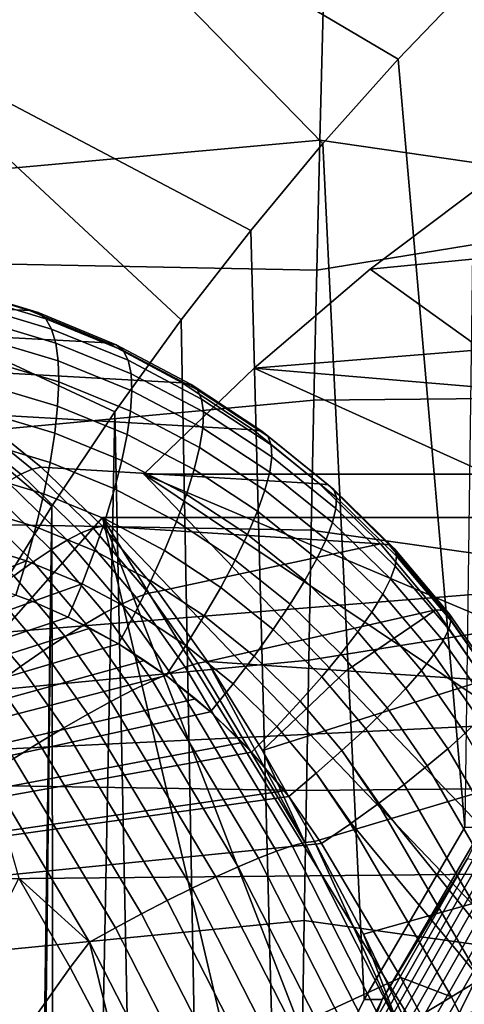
# Model space of a CAD drawing. Header units: metres. Extents: x -25 to 132, y -25 to 25.
# Tile 238 of 256: x 109.22 to 110.67, y 4.39 to 7.6. Entities that reach past the tile are written whole.
import ezdxf

# ---------------------------------------------------------------- set-up
doc = ezdxf.new("R2010")
doc.units = ezdxf.units.M
doc.layers.add('solid_12_061_071_XXX', color=7, linetype='CONTINUOUS')

msp = doc.modelspace()

# ---------------------------------------------------------------- linework, layer by layer
at = {"layer": 'solid_12_061_071_XXX'}
for points in [[(110.70739, 7.732945, 75.270142), (110.453575, 7.467542, 75.192543), (109.243896, 8.182906, 75.57737), (109.796768, 8.762108, 75.746399)], [(108.729973, 7.565529, 75.420242), (106.461647, 7.573025, 82.860466), (106.976639, 8.190634, 83.017914), (109.243896, 8.182906, 75.57737)], [(110.208855, 7.193112, 75.117722), (109.973503, 6.910007, 75.045769), (108.729973, 7.565529, 75.420242), (109.243896, 8.182906, 75.57737)], [(110.208855, 7.193112, 75.117722), (109.243896, 8.182906, 75.57737), (110.453575, 7.467542, 75.192543)], [(110.670601, 4.965887, 75.258896), (110.453575, 7.467542, 75.192543), (110.70739, 7.732945, 75.270142)], [(106.371689, 7.70894, 97.578743), (106.360252, 6.854993, 97.651947), (110.198723, 7.203732, 98.616058), (110.209335, 7.627009, 98.582443)], [(111.567589, 7.004749, 98.981728), (111.56736, 7.638499, 98.929253), (110.209335, 7.627009, 98.582443), (110.198723, 7.203732, 98.616058)], [(109.747681, 6.618393, 74.976723), (109.531685, 6.318653, 74.91069), (108.257622, 6.913149, 75.275833), (108.729973, 7.565529, 75.420242)], [(109.747681, 6.618393, 74.976723), (108.729973, 7.565529, 75.420242), (109.973503, 6.910007, 75.045769)], [(110.670601, 4.965887, 75.258896), (110.343124, 4.40477, 75.158768), (110.208855, 7.193112, 75.117722), (110.453575, 7.467542, 75.192543)], [(113.619408, 7.354011, 76.369568), (110.757324, 7.081164, 84.259239), (110.362091, 6.783171, 84.138405), (113.228661, 7.064354, 76.091209)], [(106.360252, 6.854993, 97.651947), (110.188713, 6.780286, 98.647758), (110.198723, 7.203732, 98.616058)], [(110.343124, 4.40477, 75.158768), (110.055672, 3.820129, 75.070892), (109.973503, 6.910007, 75.045769), (110.208855, 7.193112, 75.117722)], [(111.567589, 7.004749, 98.981728), (110.198723, 7.203732, 98.616058), (110.188713, 6.780286, 98.647758)], [(113.228661, 7.064354, 76.091209), (110.362091, 6.783171, 84.138405), (109.984535, 6.461088, 84.022972), (112.736664, 6.684651, 75.940788)], [(112.220856, 5.448579, 84.706688), (110.362091, 6.783171, 84.138405), (110.757324, 7.081164, 84.259239)], [(111.567818, 6.370249, 99.029678), (111.567589, 7.004749, 98.981728), (110.188713, 6.780286, 98.647758), (110.179314, 6.356704, 98.677544)], [(109.325836, 6.011251, 74.847755), (109.130478, 5.696671, 74.788025), (107.828728, 6.228346, 75.144707), (108.257622, 6.913149, 75.275833)], [(109.325836, 6.011251, 74.847755), (108.257622, 6.913149, 75.275833), (109.531685, 6.318653, 74.91069)], [(110.055672, 3.820129, 75.070892), (109.809784, 3.215064, 74.995712), (109.747681, 6.618393, 74.976723), (109.973503, 6.910007, 75.045769)], [(106.360252, 6.854993, 97.651947), (106.350151, 6.000227, 97.71656), (110.179314, 6.356704, 98.677544), (110.188713, 6.780286, 98.647758)], [(109.252869, 6.648775, 158.040924), (108.990005, 6.728586, 157.964706), (108.087616, 6.773227, 160.79274), (108.349289, 6.694711, 160.866196)], [(112.220856, 5.448579, 84.706688), (109.984535, 6.461088, 84.022972), (110.362091, 6.783171, 84.138405)], [(109.019753, 6.721116, 157.849884), (108.990005, 6.728586, 157.964706), (109.252869, 6.648775, 158.040924), (109.282021, 6.641956, 157.925537)], [(109.30629, 6.621797, 157.810577), (109.045868, 6.700018, 157.73587), (109.019753, 6.721116, 157.849884), (109.282021, 6.641956, 157.925537)], [(109.507278, 6.543383, 158.114563), (109.252869, 6.648775, 158.040924), (108.349289, 6.694711, 160.866196), (108.602669, 6.591008, 160.937134)], [(109.32534, 6.588582, 157.697678), (109.067986, 6.665591, 157.624283), (109.045868, 6.700018, 157.73587), (109.30629, 6.621797, 157.810577)], [(112.273186, 6.267576, 75.799088), (112.736664, 6.684651, 75.940788), (109.984535, 6.461088, 84.022972)], [(109.338898, 6.542784, 157.588455), (109.0858, 6.61832, 157.516693), (109.067986, 6.665591, 157.624283), (109.32534, 6.588582, 157.697678)], [(109.282021, 6.641956, 157.925537), (109.252869, 6.648775, 158.040924), (109.507278, 6.543383, 158.114563), (109.53595, 6.537276, 157.998642)], [(109.558525, 6.518237, 157.882767), (109.30629, 6.621797, 157.810577), (109.282021, 6.641956, 157.925537), (109.53595, 6.537276, 157.998642)], [(109.346771, 6.485054, 157.484451), (109.099052, 6.558874, 157.414642), (109.0858, 6.61832, 157.516693), (109.338898, 6.542784, 157.588455)], [(109.574677, 6.486539, 157.768616), (109.32534, 6.588582, 157.697678), (109.30629, 6.621797, 157.810577), (109.558525, 6.518237, 157.882767)], [(109.809784, 3.215064, 74.995712), (109.606796, 2.592871, 74.933655), (109.531685, 6.318653, 74.91069), (109.747681, 6.618393, 74.976723)], [(109.750923, 6.413373, 158.184998), (109.507278, 6.543383, 158.114563), (108.602669, 6.591008, 160.937134), (108.845596, 6.463023, 161.004913)], [(109.584175, 6.442635, 157.657791), (109.338898, 6.542784, 157.588455), (109.32534, 6.588582, 157.697678), (109.574677, 6.486539, 157.768616)], [(109.348854, 6.416212, 157.387161), (109.107552, 6.488091, 157.319534), (109.099052, 6.558874, 157.414642), (109.346771, 6.485054, 157.484451)], [(109.586884, 6.387152, 157.55191), (109.346771, 6.485054, 157.484451), (109.338898, 6.542784, 157.588455), (109.584175, 6.442635, 157.657791)], [(109.53595, 6.537276, 157.998642), (109.507278, 6.543383, 158.114563), (109.750923, 6.413373, 158.184998), (109.779251, 6.408012, 158.068573)], [(109.800293, 6.390254, 157.951828), (109.558525, 6.518237, 157.882767), (109.53595, 6.537276, 157.998642), (109.779251, 6.408012, 158.068573)], [(109.813744, 6.360352, 157.836456), (109.574677, 6.486539, 157.768616), (109.558525, 6.518237, 157.882767), (109.800293, 6.390254, 157.951828)], [(109.345108, 6.337236, 157.297943), (109.111183, 6.406972, 157.232742), (109.107552, 6.488091, 157.319534), (109.348854, 6.416212, 157.387161)], [(109.582771, 6.320884, 157.452454), (109.348854, 6.416212, 157.387161), (109.346771, 6.485054, 157.484451), (109.586884, 6.387152, 157.55191)], [(109.819405, 6.318737, 157.724106), (109.584175, 6.442635, 157.657791), (109.574677, 6.486539, 157.768616), (109.813744, 6.360352, 157.836456)], [(109.981613, 6.259923, 158.251602), (109.750923, 6.413373, 158.184998), (108.845596, 6.463023, 161.004913), (109.075928, 6.311893, 161.068863)], [(109.984535, 6.461088, 84.022972), (109.625992, 6.11606, 83.913361), (112.076569, 6.11606, 75.897881), (112.273186, 6.267576, 75.799088)], [(111.830444, 5.182423, 84.587326), (109.625992, 6.11606, 83.913361), (109.984535, 6.461088, 84.022972), (112.220856, 5.448579, 84.706688)], [(109.571884, 6.244778, 157.36087), (109.345108, 6.337236, 157.297943), (109.348854, 6.416212, 157.387161), (109.582771, 6.320884, 157.452454)], [(109.817207, 6.266007, 157.616409), (109.586884, 6.387152, 157.55191), (109.584175, 6.442635, 157.657791), (109.819405, 6.318737, 157.724106)], [(109.335587, 6.24925, 157.218063), (109.109894, 6.316663, 157.155487), (109.111183, 6.406972, 157.232742), (109.345108, 6.337236, 157.297943)], [(109.807175, 6.202922, 157.514893), (109.582771, 6.320884, 157.452454), (109.586884, 6.387152, 157.55191), (109.817207, 6.266007, 157.616409)], [(109.779251, 6.408012, 158.068573), (109.750923, 6.413373, 158.184998), (109.981613, 6.259923, 158.251602), (110.00972, 6.255323, 158.13472)], [(110.029404, 6.238979, 158.017181), (109.800293, 6.390254, 157.951828), (109.779251, 6.408012, 158.068573), (110.00972, 6.255323, 158.13472)], [(110.040359, 6.211126, 157.900665), (109.813744, 6.360352, 157.836456), (109.800293, 6.390254, 157.951828), (110.029404, 6.238979, 158.017181)], [(106.350151, 6.000227, 97.71656), (110.170517, 5.933017, 98.705406), (110.179314, 6.356704, 98.677544)], [(110.04245, 6.172169, 157.786865), (109.819405, 6.318737, 157.724106), (109.813744, 6.360352, 157.836456), (110.040359, 6.211126, 157.900665)], [(111.568054, 5.735071, 99.073105), (111.567818, 6.370249, 99.029678), (110.179314, 6.356704, 98.677544), (110.170517, 5.933017, 98.705406)], [(109.554382, 6.159924, 157.278458), (109.335587, 6.24925, 157.218063), (109.345108, 6.337236, 157.297943), (109.571884, 6.244778, 157.36087)], [(109.789444, 6.130388, 157.421036), (109.571884, 6.244778, 157.36087), (109.582771, 6.320884, 157.452454), (109.807175, 6.202922, 157.514893)], [(109.01136, 6.28827, 161.251282), (108.969925, 6.261295, 161.33551), (109.181252, 6.090816, 161.392822), (109.224976, 6.116208, 161.309586)], [(109.04689, 6.305226, 161.161896), (109.01136, 6.28827, 161.251282), (109.224976, 6.116208, 161.309586), (109.261963, 6.132354, 161.220963)], [(109.261963, 6.132354, 161.220963), (109.291595, 6.138981, 161.128433), (109.075928, 6.311893, 161.068863), (109.04689, 6.305226, 161.161896)], [(110.197289, 6.084417, 158.313843), (109.981613, 6.259923, 158.251602), (109.075928, 6.311893, 161.068863), (109.291595, 6.138981, 161.128433)], [(109.320427, 6.153502, 157.148682), (109.103706, 6.21844, 157.088852), (109.109894, 6.316663, 157.155487), (109.335587, 6.24925, 157.218063)], [(109.447792, 1.956897, 74.88504), (109.333603, 1.310418, 74.850128), (109.325836, 6.011251, 74.847755), (109.531685, 6.318653, 74.91069)], [(109.606796, 2.592871, 74.933655), (109.447792, 1.956897, 74.88504), (109.531685, 6.318653, 74.91069)], [(110.035637, 6.12267, 157.677429), (109.817207, 6.266007, 157.616409), (109.819405, 6.318737, 157.724106), (110.04245, 6.172169, 157.786865)], [(110.02002, 6.063346, 157.573944), (109.807175, 6.202922, 157.514893), (109.817207, 6.266007, 157.616409), (110.035637, 6.12267, 157.677429)], [(110.00972, 6.255323, 158.13472), (109.981613, 6.259923, 158.251602), (110.197289, 6.084417, 158.313843), (110.225288, 6.080572, 158.196548)], [(110.243767, 6.065754, 158.078247), (110.029404, 6.238979, 158.017181), (110.00972, 6.255323, 158.13472), (110.225288, 6.080572, 158.196548)], [(109.530518, 6.067532, 157.206406), (109.320427, 6.153502, 157.148682), (109.335587, 6.24925, 157.218063), (109.554382, 6.159924, 157.278458)], [(109.76429, 6.04945, 157.336166), (109.554382, 6.159924, 157.278458), (109.571884, 6.244778, 157.36087), (109.789444, 6.130388, 157.421036)], [(110.252472, 6.040178, 157.960663), (110.040359, 6.211126, 157.900665), (110.029404, 6.238979, 158.017181), (110.243767, 6.065754, 158.078247)], [(109.29985, 6.051355, 157.090775), (109.092697, 6.113689, 157.033783), (109.103706, 6.21844, 157.088852), (109.320427, 6.153502, 157.148682)], [(109.995819, 5.995057, 157.477905), (109.789444, 6.130388, 157.421036), (109.807175, 6.202922, 157.514893), (110.02002, 6.063346, 157.573944)], [(110.251266, 6.004217, 157.84549), (110.04245, 6.172169, 157.786865), (110.040359, 6.211126, 157.900665), (110.252472, 6.040178, 157.960663)], [(109.732056, 5.961271, 157.26152), (109.530518, 6.067532, 157.206406), (109.554382, 6.159924, 157.278458), (109.76429, 6.04945, 157.336166)], [(110.240173, 5.958394, 157.734436), (110.035637, 6.12267, 157.677429), (110.04245, 6.172169, 157.786865), (110.251266, 6.004217, 157.84549)], [(109.261963, 6.132354, 161.220963), (109.224976, 6.116208, 161.309586), (109.422089, 5.924135, 161.362961), (109.460472, 5.939293, 161.275101)], [(109.460472, 5.939293, 161.275101), (109.490738, 5.9458, 161.18309), (109.291595, 6.138981, 161.128433), (109.261963, 6.132354, 161.220963)], [(110.396004, 5.888434, 158.37117), (110.197289, 6.084417, 158.313843), (109.291595, 6.138981, 161.128433), (109.490738, 5.9458, 161.18309)], [(109.500633, 5.968926, 157.145721), (109.29985, 6.051355, 157.090775), (109.320427, 6.153502, 157.148682), (109.530518, 6.067532, 157.206406)], [(109.963394, 5.918788, 157.390701), (109.76429, 6.04945, 157.336166), (109.789444, 6.130388, 157.421036), (109.995819, 5.995057, 157.477905)], [(109.274147, 5.94426, 157.045166), (109.077034, 6.003892, 156.991058), (109.092697, 6.113689, 157.033783), (109.29985, 6.051355, 157.090775)], [(109.224976, 6.116208, 161.309586), (109.181252, 6.090816, 161.392822), (109.376228, 5.90058, 161.445221), (109.422089, 5.924135, 161.362961)], [(111.113792, 4.560282, 84.368225), (113.564369, 4.560282, 76.352745), (112.076569, 6.11606, 75.897881), (109.625992, 6.11606, 83.913361)], [(111.46067, 4.885725, 84.474274), (109.625992, 6.11606, 83.913361), (111.830444, 5.182423, 84.587326)], [(111.113792, 4.560282, 84.368225), (109.625992, 6.11606, 83.913361), (111.46067, 4.885725, 84.474274)], [(110.219353, 5.903376, 157.629089), (110.02002, 6.063346, 157.573944), (110.035637, 6.12267, 157.677429), (110.240173, 5.958394, 157.734436)], [(109.181252, 6.090816, 161.392822), (109.131546, 6.056608, 161.469254), (109.323662, 5.869024, 161.520477), (109.376228, 5.90058, 161.445221)], [(109.693207, 5.86712, 157.198181), (109.500633, 5.968926, 157.145721), (109.530518, 6.067532, 157.206406), (109.732056, 5.961271, 157.26152)], [(110.189102, 5.839964, 157.531006), (109.995819, 5.995057, 157.477905), (110.02002, 6.063346, 157.573944), (110.219353, 5.903376, 157.629089)], [(110.225288, 6.080572, 158.196548), (110.197289, 6.084417, 158.313843), (110.396004, 5.888434, 158.37117), (110.423988, 5.885322, 158.253494)], [(110.441452, 5.872119, 158.134506), (110.243767, 6.065754, 158.078247), (110.225288, 6.080572, 158.196548), (110.423988, 5.885322, 158.253494)], [(110.448135, 5.84902, 158.01593), (110.252472, 6.040178, 157.960663), (110.243767, 6.065754, 158.078247), (110.441452, 5.872119, 158.134506)], [(109.131546, 6.056608, 161.469254), (109.076675, 6.014159, 161.537582), (109.265274, 5.829993, 161.587494), (109.323662, 5.869024, 161.520477)], [(109.465149, 5.865514, 157.09729), (109.274147, 5.94426, 157.045166), (109.29985, 6.051355, 157.090775), (109.500633, 5.968926, 157.145721)], [(109.923203, 5.835646, 157.313599), (109.732056, 5.961271, 157.26152), (109.76429, 6.04945, 157.336166), (109.963394, 5.918788, 157.390701)], [(110.443947, 5.816363, 157.899506), (110.251266, 6.004217, 157.84549), (110.252472, 6.040178, 157.960663), (110.448135, 5.84902, 158.01593)], [(106.350151, 6.000227, 97.71656), (106.341385, 5.144715, 97.772583), (110.162323, 5.509254, 98.731346), (110.170517, 5.933017, 98.705406)], [(109.076675, 6.014159, 161.537582), (109.017578, 5.964185, 161.596695), (109.202034, 5.784142, 161.645126), (109.265274, 5.829993, 161.587494)], [(109.243675, 5.833737, 157.012482), (109.056938, 5.890598, 156.961288), (109.077034, 6.003892, 156.991058), (109.274147, 5.94426, 157.045166)], [(109.241875, 0, 74.82209), (109.130478, -5.696671, 74.788025), (109.130478, 5.696671, 74.788025), (109.325836, 6.011251, 74.847755)], [(109.264839, 0.656933, 74.829109), (109.241875, 0, 74.82209), (109.325836, 6.011251, 74.847755)], [(109.333603, 1.310418, 74.850128), (109.264839, 0.656933, 74.829109), (109.325836, 6.011251, 74.847755)], [(110.42894, 5.774625, 157.786942), (110.240173, 5.958394, 157.734436), (110.251266, 6.004217, 157.84549), (110.443947, 5.816363, 157.899506)], [(110.129066, 3.261209, 84.067162), (108.306892, 4.36131, 83.510071), (109.160797, 5.599718, 83.771133), (109.490753, 5.974639, 83.872009)], [(111.840858, 5.815495, 75.666916), (111.94133, 5.974639, 75.856529), (109.490753, 5.974639, 83.872009), (109.160797, 5.599718, 83.771133)], [(109.648315, 5.768352, 157.147049), (109.465149, 5.865514, 157.09729), (109.500633, 5.968926, 157.145721), (109.693207, 5.86712, 157.198181)], [(113.429131, 4.41886, 76.311394), (110.978546, 4.41886, 84.326874), (109.490753, 5.974639, 83.872009), (111.94133, 5.974639, 75.856529)], [(110.667305, 4.056105, 84.23172), (109.490753, 5.974639, 83.872009), (110.978546, 4.41886, 84.326874)], [(110.383575, 3.66944, 84.144974), (109.490753, 5.974639, 83.872009), (110.667305, 4.056105, 84.23172)], [(110.129066, 3.261209, 84.067162), (109.490753, 5.974639, 83.872009), (110.383575, 3.66944, 84.144974)], [(110.149872, 5.769082, 157.441605), (109.963394, 5.918788, 157.390701), (109.995819, 5.995057, 157.477905), (110.189102, 5.839964, 157.531006)], [(109.424583, 5.758776, 157.061813), (109.243675, 5.833737, 157.012482), (109.274147, 5.94426, 157.045166), (109.465149, 5.865514, 157.09729)], [(109.460472, 5.939293, 161.275101), (109.422089, 5.924135, 161.362961), (109.601021, 5.713727, 161.41098), (109.640724, 5.727714, 161.323868)], [(109.640724, 5.727714, 161.323868), (109.671631, 5.73398, 161.232391), (109.490738, 5.9458, 161.18309), (109.460472, 5.939293, 161.275101)], [(110.396004, 5.888434, 158.37117), (109.490738, 5.9458, 161.18309), (109.671631, 5.73398, 161.232391)], [(109.875839, 5.746833, 157.247711), (109.693207, 5.86712, 157.198181), (109.732056, 5.961271, 157.26152), (109.923203, 5.835646, 157.313599)], [(110.403343, 5.724417, 157.679871), (110.219353, 5.903376, 157.629089), (110.240173, 5.958394, 157.734436), (110.42894, 5.774625, 157.786942)], [(109.422089, 5.924135, 161.362961), (109.376228, 5.90058, 161.445221), (109.553192, 5.692255, 161.492294), (109.601021, 5.713727, 161.41098)], [(110.102219, 5.69176, 157.362183), (109.923203, 5.835646, 157.313599), (109.963394, 5.918788, 157.390701), (110.149872, 5.769082, 157.441605)], [(111.568054, 5.735071, 99.073105), (110.170517, 5.933017, 98.705406), (110.162323, 5.509254, 98.731346)], [(110.367523, 5.666475, 157.57988), (110.189102, 5.839964, 157.531006), (110.219353, 5.903376, 157.629089), (110.403343, 5.724417, 157.679871)], [(109.056938, 5.890598, 156.961288), (109.243675, 5.833737, 157.012482), (109.07058, 5.765377, 156.955307), (109.032669, 5.775431, 156.94487)], [(109.376228, 5.90058, 161.445221), (109.323662, 5.869024, 161.520477), (109.498024, 5.663656, 161.566467), (109.553192, 5.692255, 161.492294)], [(110.396004, 5.888434, 158.37117), (109.671631, 5.73398, 161.232391), (109.832535, 5.505572, 161.275879), (110.575974, 5.673733, 158.423065)], [(110.423988, 5.885322, 158.253494), (110.396004, 5.888434, 158.37117), (110.575974, 5.673733, 158.423065), (110.604034, 5.671318, 158.305069)], [(110.620651, 5.659801, 158.185455), (110.441452, 5.872119, 158.134506), (110.423988, 5.885322, 158.253494), (110.604034, 5.671318, 158.305069)], [(110.625565, 5.639352, 158.065979), (110.448135, 5.84902, 158.01593), (110.441452, 5.872119, 158.134506), (110.620651, 5.659801, 158.185455)], [(109.323662, 5.869024, 161.520477), (109.265274, 5.829993, 161.587494), (109.43644, 5.628406, 161.632233), (109.498024, 5.663656, 161.566467)], [(109.598015, 5.666387, 157.108856), (109.424583, 5.758776, 157.061813), (109.465149, 5.865514, 157.09729), (109.648315, 5.768352, 157.147049)], [(109.821983, 5.653634, 157.194), (109.648315, 5.768352, 157.147049), (109.693207, 5.86712, 157.198181), (109.875839, 5.746833, 157.247711)], [(110.322006, 5.601647, 157.488419), (110.149872, 5.769082, 157.441605), (110.189102, 5.839964, 157.531006), (110.367523, 5.666475, 157.57988)], [(110.618713, 5.610273, 157.94841), (110.443947, 5.816363, 157.899506), (110.448135, 5.84902, 158.01593), (110.625565, 5.639352, 158.065979)], [(111.840858, 5.815495, 75.666916), (109.160797, 5.599718, 83.771133), (108.852791, 5.204911, 83.676964), (111.442009, 5.330844, 75.544975)], [(109.243675, 5.833737, 157.012482), (109.208855, 5.721378, 156.99321), (109.07058, 5.765377, 156.955307)], [(109.265274, 5.829993, 161.587494), (109.202034, 5.784142, 161.645126), (109.369453, 5.587091, 161.688522), (109.43644, 5.628406, 161.632233)], [(109.243675, 5.833737, 157.012482), (109.424583, 5.758776, 157.061813), (109.264404, 5.700342, 157.008408), (109.208855, 5.721378, 156.99321)], [(110.046852, 5.609124, 157.2939), (109.875839, 5.746833, 157.247711), (109.923203, 5.835646, 157.313599), (110.102219, 5.69176, 157.362183)], [(110.600197, 5.572992, 157.834457), (110.42894, 5.774625, 157.786942), (110.443947, 5.816363, 157.899506), (110.618713, 5.610273, 157.94841)], [(109.202034, 5.784142, 161.645126), (109.13501, 5.73224, 161.692429), (109.298203, 5.540399, 161.73439), (109.369453, 5.587091, 161.688522)], [(110.57029, 5.528056, 157.725815), (110.403343, 5.724417, 157.679871), (110.42894, 5.774625, 157.786942), (110.600197, 5.572992, 157.834457)], [(109.424583, 5.758776, 157.061813), (109.379494, 5.650245, 157.039764), (109.264404, 5.700342, 157.008408)], [(109.424583, 5.758776, 157.061813), (109.598015, 5.666387, 157.108856), (109.543015, 5.562696, 157.084137), (109.379494, 5.650245, 157.039764)], [(109.762413, 5.557398, 157.153214), (109.598015, 5.666387, 157.108856), (109.648315, 5.768352, 157.147049), (109.821983, 5.653634, 157.194)], [(109.984573, 5.522378, 157.237747), (109.821983, 5.653634, 157.194), (109.875839, 5.746833, 157.247711), (110.046852, 5.609124, 157.2939)], [(110.267456, 5.530881, 157.406845), (110.102219, 5.69176, 157.362183), (110.149872, 5.769082, 157.441605), (110.322006, 5.601647, 157.488419)], [(105.901955, 4.480142, 156.030624), (109.208855, 5.721378, 156.99321), (109.264404, 5.700342, 157.008408)], [(109.13501, 5.73224, 161.692429), (109.065323, 5.675156, 161.728592), (109.223854, 5.489106, 161.769073), (109.298203, 5.540399, 161.73439)], [(109.710846, 5.468025, 161.533005), (109.760437, 5.487145, 161.452438), (109.601021, 5.713727, 161.41098), (109.553192, 5.692255, 161.492294)], [(109.760437, 5.487145, 161.452438), (109.801308, 5.49973, 161.365906), (109.640724, 5.727714, 161.323868), (109.601021, 5.713727, 161.41098)], [(109.801308, 5.49973, 161.365906), (109.832535, 5.505572, 161.275879), (109.671631, 5.73398, 161.232391), (109.640724, 5.727714, 161.323868)], [(111.568298, 5.099288, 99.111984), (111.568054, 5.735071, 99.073105), (110.162323, 5.509254, 98.731346), (110.154739, 5.085449, 98.755363)], [(110.529427, 5.476128, 157.624084), (110.367523, 5.666475, 157.57988), (110.403343, 5.724417, 157.679871), (110.57029, 5.528056, 157.725815)], [(105.901955, 4.480142, 156.030624), (109.264404, 5.700342, 157.008408), (109.379494, 5.650245, 157.039764)], [(109.653351, 5.442688, 161.606277), (109.710846, 5.468025, 161.533005), (109.553192, 5.692255, 161.492294), (109.498024, 5.663656, 161.566467)], [(110.204681, 5.455215, 157.336334), (110.046852, 5.609124, 157.2939), (110.102219, 5.69176, 157.362183), (110.267456, 5.530881, 157.406845)], [(105.901955, 4.480142, 156.030624), (109.379494, 5.650245, 157.039764), (109.451004, 5.614442, 157.059204)], [(109.065323, 5.675156, 161.728592), (108.994133, 5.613845, 161.753021), (109.147652, 5.434067, 161.792007), (109.223854, 5.489106, 161.769073)], [(109.379494, 5.650245, 157.039764), (109.543015, 5.562696, 157.084137), (109.451004, 5.614442, 157.059204)], [(109.588905, 5.411552, 161.671051), (109.653351, 5.442688, 161.606277), (109.498024, 5.663656, 161.566467), (109.43644, 5.628406, 161.632233)], [(109.598015, 5.666387, 157.108856), (109.762413, 5.557398, 157.153214), (109.69796, 5.459519, 157.125977), (109.543015, 5.562696, 157.084137)], [(109.916283, 5.432785, 157.194534), (109.762413, 5.557398, 157.153214), (109.821983, 5.653634, 157.194), (109.984573, 5.522378, 157.237747)], [(110.575974, 5.673733, 158.423065), (109.832535, 5.505572, 161.275879), (110.284828, 5.474884, 159.868073)], [(110.575974, 5.673733, 158.423065), (110.284828, 5.474884, 159.868073), (110.73423, 5.444395, 158.468689)], [(110.47821, 5.417971, 157.530762), (110.322006, 5.601647, 157.488419), (110.367523, 5.666475, 157.57988), (110.529427, 5.476128, 157.624084)], [(110.604034, 5.671318, 158.305069), (110.575974, 5.673733, 158.423065), (110.73423, 5.444395, 158.468689), (110.762444, 5.442619, 158.350418)], [(110.762444, 5.442619, 158.350418), (110.77832, 5.432911, 158.231018), (110.620651, 5.659801, 158.185455), (110.604034, 5.671318, 158.305069)], [(110.77832, 5.432911, 158.231018), (110.781807, 5.415224, 158.110397), (110.625565, 5.639352, 158.065979), (110.620651, 5.659801, 158.185455)], [(105.901955, 4.480142, 156.030624), (109.451004, 5.614442, 157.059204), (109.543015, 5.562696, 157.084137)], [(109.518578, 5.375134, 161.726227), (109.588905, 5.411552, 161.671051), (109.43644, 5.628406, 161.632233), (109.369453, 5.587091, 161.688522)], [(110.772659, 5.389872, 157.991455), (110.618713, 5.610273, 157.94841), (110.625565, 5.639352, 158.065979), (110.781807, 5.415224, 158.110397)], [(109.443535, 5.334036, 161.77092), (109.518578, 5.375134, 161.726227), (109.369453, 5.587091, 161.688522), (109.298203, 5.540399, 161.73439)], [(110.13459, 5.375754, 157.277924), (109.984573, 5.522378, 157.237747), (110.046852, 5.609124, 157.2939), (110.204681, 5.455215, 157.336334)], [(110.417389, 5.354441, 157.447205), (110.267456, 5.530881, 157.406845), (110.322006, 5.601647, 157.488419), (110.47821, 5.417971, 157.530762)], [(110.751015, 5.357234, 157.875961), (110.600197, 5.572992, 157.834457), (110.618713, 5.610273, 157.94841), (110.772659, 5.389872, 157.991455)], [(105.901955, 4.480142, 156.030624), (109.543015, 5.562696, 157.084137), (109.628265, 5.508581, 157.107178)], [(109.543015, 5.562696, 157.084137), (109.69796, 5.459519, 157.125977), (109.628265, 5.508581, 157.107178)], [(109.762413, 5.557398, 157.153214), (109.916283, 5.432785, 157.194534), (109.842949, 5.341634, 157.164917), (109.69796, 5.459519, 157.125977)], [(110.717194, 5.317794, 157.765625), (110.57029, 5.528056, 157.725815), (110.600197, 5.572992, 157.834457), (110.751015, 5.357234, 157.875961)], [(109.365021, 5.288939, 161.804367), (109.443535, 5.334036, 161.77092), (109.298203, 5.540399, 161.73439), (109.223854, 5.489106, 161.769073)], [(110.058212, 5.293663, 157.232468), (109.916283, 5.432785, 157.194534), (109.984573, 5.522378, 157.237747), (110.13459, 5.375754, 157.277924)], [(110.34787, 5.286473, 157.374649), (110.204681, 5.455215, 157.336334), (110.267456, 5.530881, 157.406845), (110.417389, 5.354441, 157.447205)], [(110.671692, 5.27214, 157.662094), (110.529427, 5.476128, 157.624084), (110.57029, 5.528056, 157.725815), (110.717194, 5.317794, 157.765625)], [(105.901955, 4.480142, 156.030624), (109.628265, 5.508581, 157.107178), (109.69796, 5.459519, 157.125977)], [(106.341385, 5.144715, 97.772583), (110.154739, 5.085449, 98.755363), (110.162323, 5.509254, 98.731346)], [(109.284332, 5.24059, 161.826019), (109.365021, 5.288939, 161.804367), (109.223854, 5.489106, 161.769073), (109.147652, 5.434067, 161.792007)], [(110.108101, 4.904569, 161.535233), (109.760437, 5.487145, 161.452438), (109.710846, 5.468025, 161.533005), (110.057579, 4.887339, 161.615646)], [(110.149475, 4.915962, 161.448761), (109.801308, 5.49973, 161.365906), (109.760437, 5.487145, 161.452438), (110.108101, 4.904569, 161.535233)], [(110.149475, 4.915962, 161.448761), (109.832535, 5.505572, 161.275879), (109.801308, 5.49973, 161.365906)], [(110.011543, 5.215575, 161.320358), (110.284828, 5.474884, 159.868073), (109.832535, 5.505572, 161.275879)], [(110.149475, 4.915962, 161.448761), (110.011543, 5.215575, 161.320358), (109.832535, 5.505572, 161.275879)], [(105.901955, 4.480142, 156.030624), (109.69796, 5.459519, 157.125977), (109.794067, 5.38396, 157.15181)], [(110.057579, 4.887339, 161.615646), (109.710846, 5.468025, 161.533005), (109.653351, 5.442688, 161.606277), (109.998734, 4.864555, 161.68869)], [(109.69796, 5.459519, 157.125977), (109.842949, 5.341634, 157.164917), (109.794067, 5.38396, 157.15181)], [(110.011543, 5.215575, 161.320358), (110.73423, 5.444395, 158.468689), (110.284828, 5.474884, 159.868073)], [(110.270668, 5.215068, 157.314163), (110.13459, 5.375754, 157.277924), (110.204681, 5.455215, 157.336334), (110.34787, 5.286473, 157.374649)], [(110.615196, 5.220951, 157.56691), (110.47821, 5.417971, 157.530762), (110.529427, 5.476128, 157.624084), (110.671692, 5.27214, 157.662094)], [(109.202805, 5.189789, 161.835526), (109.284332, 5.24059, 161.826019), (109.147652, 5.434067, 161.792007), (109.070862, 5.376198, 161.80278)], [(109.998734, 4.864555, 161.68869), (109.653351, 5.442688, 161.606277), (109.588905, 5.411552, 161.671051), (109.932549, 4.836596, 161.753159)], [(109.916283, 5.432785, 157.194534), (110.058212, 5.293663, 157.232468), (109.976646, 5.210127, 157.200623), (109.842949, 5.341634, 157.164917)], [(110.180878, 4.919446, 161.361984), (110.918282, 5.139199, 158.517883), (110.73423, 5.444395, 158.468689), (110.011543, 5.215575, 161.320358)], [(109.932549, 4.836596, 161.753159), (109.588905, 5.411552, 161.671051), (109.518578, 5.375134, 161.726227), (109.860123, 4.803926, 161.807983)], [(110.548538, 5.164987, 157.481476), (110.417389, 5.354441, 157.447205), (110.47821, 5.417971, 157.530762), (110.615196, 5.220951, 157.56691)], [(105.901955, 4.480142, 156.030624), (109.794067, 5.38396, 157.15181), (109.842949, 5.341634, 157.164917)], [(109.860123, 4.803926, 161.807983), (109.518578, 5.375134, 161.726227), (109.443535, 5.334036, 161.77092), (109.782654, 4.767084, 161.852234)], [(110.186928, 5.141276, 157.266663), (110.058212, 5.293663, 157.232468), (110.13459, 5.375754, 157.277924), (110.270668, 5.215068, 157.314163)], [(105.901955, 4.480142, 156.030624), (109.842949, 5.341634, 157.164917), (109.946541, 5.241958, 157.192596)], [(111.442009, 5.330844, 75.544975), (108.852791, 5.204911, 83.676964), (108.567818, 4.791619, 83.589844), (111.078896, 4.816365, 75.43396)], [(109.782654, 4.767084, 161.852234), (109.443535, 5.334036, 161.77092), (109.365021, 5.288939, 161.804367), (109.701416, 4.726681, 161.885193)], [(109.842949, 5.341634, 157.164917), (109.976646, 5.210127, 157.200623), (109.946541, 5.241958, 157.192596)], [(110.472717, 5.105081, 157.407074), (110.34787, 5.286473, 157.374649), (110.417389, 5.354441, 157.447205), (110.548538, 5.164987, 157.481476)], [(110.058212, 5.293663, 157.232468), (110.186928, 5.141276, 157.266663), (110.097878, 5.06614, 157.232803), (109.976646, 5.210127, 157.200623)], [(109.701416, 4.726681, 161.885193), (109.365021, 5.288939, 161.804367), (109.284332, 5.24059, 161.826019), (109.617767, 4.683388, 161.906311)], [(110.390549, 5.043369, 157.345901), (110.270668, 5.215068, 157.314163), (110.34787, 5.286473, 157.374649), (110.472717, 5.105081, 157.407074)], [(110.671692, 5.27214, 157.662094), (111.019073, 4.674617, 157.754684), (110.959381, 4.629207, 157.658508), (110.615196, 5.220951, 157.56691)], [(105.901955, 4.480142, 156.030624), (109.946541, 5.241958, 157.192596), (109.976646, 5.210127, 157.200623)], [(109.617767, 4.683388, 161.906311), (109.284332, 5.24059, 161.826019), (109.202805, 5.189789, 161.835526), (109.533089, 4.637919, 161.915253)], [(105.901955, 4.480142, 156.030624), (109.976646, 5.210127, 157.200623), (110.083954, 5.084127, 157.229126)], [(109.976646, 5.210127, 157.200623), (110.097878, 5.06614, 157.232803), (110.083954, 5.084127, 157.229126)], [(110.149475, 4.915962, 161.448761), (110.180878, 4.919446, 161.361984), (110.011543, 5.215575, 161.320358)], [(110.300285, 4.978517, 157.296555), (110.186928, 5.141276, 157.266663), (110.270668, 5.215068, 157.314163), (110.388855, 5.042123, 157.344818)], [(110.390549, 5.043369, 157.345901), (110.388855, 5.042123, 157.344818), (110.270668, 5.215068, 157.314163)], [(110.615196, 5.220951, 157.56691), (110.959381, 4.629207, 157.658508), (110.889206, 4.579567, 157.571991), (110.548538, 5.164987, 157.481476)], [(109.533089, 4.637919, 161.915253), (109.202805, 5.189789, 161.835526), (109.121796, 5.13738, 161.832733), (109.448784, 4.59103, 161.91185)], [(110.548538, 5.164987, 157.481476), (110.889206, 4.579567, 157.571991), (110.809586, 4.526436, 157.496429), (110.472717, 5.105081, 157.407074)], [(106.341385, 5.144715, 97.772583), (106.333961, 4.288528, 97.82), (110.147766, 4.661589, 98.777458), (110.154739, 5.085449, 98.755363)], [(109.448784, 4.59103, 161.91185), (109.121796, 5.13738, 161.832733), (109.219185, 4.7996, 161.860748)], [(110.186928, 5.141276, 157.266663), (110.298203, 4.977052, 157.295609), (110.204575, 4.912503, 157.260925), (110.097878, 5.06614, 157.232803)], [(110.340347, 4.617537, 161.400711), (111.091545, 4.827342, 158.564377), (110.918282, 5.139199, 158.517883), (110.180878, 4.919446, 161.361984)], [(110.300285, 4.978517, 157.296555), (110.298203, 4.977052, 157.295609), (110.186928, 5.141276, 157.266663)], [(110.809586, 4.526436, 157.496429), (110.390549, 5.043369, 157.345901), (110.472717, 5.105081, 157.407074)], [(105.901955, 4.480142, 156.030624), (110.083954, 5.084127, 157.229126), (110.097878, 5.06614, 157.232803)], [(111.568535, 4.462975, 99.146324), (111.568298, 5.099288, 99.111984), (110.154739, 5.085449, 98.755363), (110.147766, 4.661589, 98.777458)], [(105.901955, 4.480142, 156.030624), (110.097878, 5.06614, 157.232803), (110.204575, 4.912503, 157.260925)], [(110.721703, 4.470603, 157.432922), (110.300285, 4.978517, 157.296555), (110.388855, 5.042123, 157.344818)], [(110.721703, 4.470603, 157.432922), (110.388855, 5.042123, 157.344818), (110.390549, 5.043369, 157.345901), (110.809586, 4.526436, 157.496429)], [(110.298203, 4.977052, 157.295609), (110.626862, 4.412898, 157.382446), (110.46209, 4.476178, 157.32872), (110.204575, 4.912503, 157.260925)], [(110.626862, 4.412898, 157.382446), (110.298203, 4.977052, 157.295609), (110.300285, 4.978517, 157.296555), (110.721703, 4.470603, 157.432922)], [(110.729088, 4.965909, 75.067635), (110.401588, 4.404761, 74.967506), (110.343124, 4.40477, 75.158768), (110.670601, 4.965887, 75.258896)], [(110.679237, 4.864125, 75.016075), (110.401588, 4.404761, 74.967506), (110.729088, 4.965909, 75.067635)], [(106.586411, 2.690448, 156.193604), (105.901955, 4.480142, 156.030624), (110.204575, 4.912503, 157.260925), (110.46209, 4.476178, 157.32872)], [(110.458687, 4.308812, 161.520172), (110.149475, 4.915962, 161.448761), (110.108101, 4.904569, 161.535233), (110.41687, 4.298716, 161.606583)], [(110.458687, 4.308812, 161.520172), (110.180878, 4.919446, 161.361984), (110.149475, 4.915962, 161.448761)], [(110.458687, 4.308812, 161.520172), (110.340347, 4.617537, 161.400711), (110.180878, 4.919446, 161.361984)], [(110.365524, 4.283506, 161.68689), (110.057579, 4.887339, 161.615646), (109.998734, 4.864555, 161.68869), (110.305489, 4.263433, 161.759766)], [(110.41687, 4.298716, 161.606583), (110.108101, 4.904569, 161.535233), (110.057579, 4.887339, 161.615646), (110.365524, 4.283506, 161.68689)], [(110.305489, 4.263433, 161.759766), (109.998734, 4.864555, 161.68869), (109.932549, 4.836596, 161.753159), (110.237762, 4.23883, 161.824005)], [(110.679237, 4.864125, 75.016075), (110.365845, 4.311785, 74.920265), (110.401588, 4.404761, 74.967506)], [(110.696365, 4.85924, 74.986069), (110.383278, 4.307455, 74.89035), (110.365845, 4.311785, 74.920265), (110.679237, 4.864125, 75.016075)], [(110.717484, 4.851262, 74.959457), (110.404915, 4.300383, 74.863892), (110.383278, 4.307455, 74.89035), (110.696365, 4.85924, 74.986069)], [(110.741951, 4.840434, 74.93705), (110.430077, 4.290784, 74.841705), (110.404915, 4.300383, 74.863892), (110.717484, 4.851262, 74.959457)], [(110.857391, 4.776285, 74.900856), (110.945465, 4.853009, 74.924652), (110.717384, 4.372146, 74.854919), (110.625275, 4.303928, 74.826759)], [(108.567818, 4.791619, 83.589844), (108.306892, 4.36131, 83.510071), (110.757469, 4.36131, 75.494591), (111.078896, 4.816365, 75.43396)], [(110.237762, 4.23883, 161.824005), (109.932549, 4.836596, 161.753159), (109.860123, 4.803926, 161.807983), (110.163475, 4.210103, 161.878525)], [(110.4897, 4.310256, 161.436584), (111.253815, 4.509226, 158.608093), (111.091545, 4.827342, 158.564377), (110.340347, 4.617537, 161.400711)], [(110.769028, 4.827085, 74.91954), (110.458015, 4.278951, 74.824455), (110.430077, 4.290784, 74.841705), (110.741951, 4.840434, 74.93705)], [(110.797882, 4.811622, 74.907455), (110.487862, 4.265244, 74.812675), (110.458015, 4.278951, 74.824455), (110.769028, 4.827085, 74.91954)], [(110.827637, 4.794515, 74.901161), (110.518723, 4.250079, 74.806717), (110.487862, 4.265244, 74.812675), (110.797882, 4.811622, 74.907455)], [(109.385735, 4.508349, 161.900833), (109.219185, 4.7996, 161.860748), (108.254967, 2.913756, 161.597839)], [(109.448784, 4.59103, 161.91185), (109.219185, 4.7996, 161.860748), (109.385735, 4.508349, 161.900833)], [(110.163475, 4.210103, 161.878525), (109.860123, 4.803926, 161.807983), (109.782654, 4.767084, 161.852234), (110.083847, 4.17773, 161.92244)], [(110.857391, 4.776285, 74.900856), (110.549652, 4.23392, 74.80677), (110.518723, 4.250079, 74.806717), (110.827637, 4.794515, 74.901161)], [(110.083847, 4.17773, 161.92244), (109.782654, 4.767084, 161.852234), (109.701416, 4.726681, 161.885193), (110.000198, 4.142246, 161.955032)], [(110.857391, 4.776285, 74.900856), (110.625275, 4.303928, 74.826759), (110.549652, 4.23392, 74.80677)], [(110.000198, 4.142246, 161.955032), (109.701416, 4.726681, 161.885193), (109.617767, 4.683388, 161.906311), (109.913918, 4.104239, 161.975723)], [(109.913918, 4.104239, 161.975723), (109.617767, 4.683388, 161.906311), (109.533089, 4.637919, 161.915253), (109.826431, 4.064338, 161.984222)], [(106.333961, 4.288528, 97.82), (110.141396, 4.237661, 98.79763), (110.147766, 4.661589, 98.777458)], [(111.568535, 4.462975, 99.146324), (110.147766, 4.661589, 98.777458), (110.141396, 4.237661, 98.79763)], [(109.826431, 4.064338, 161.984222), (109.533089, 4.637919, 161.915253), (109.448784, 4.59103, 161.91185), (109.739189, 4.023205, 161.980347)], [(109.448784, 4.59103, 161.91185), (109.385735, 4.508349, 161.900833), (109.542252, 4.210695, 161.938019)], [(109.739189, 4.023205, 161.980347), (109.448784, 4.59103, 161.91185), (109.542252, 4.210695, 161.938019)], [(110.458687, 4.308812, 161.520172), (110.4897, 4.310256, 161.436584), (110.340347, 4.617537, 161.400711)], [(109.542252, 4.210695, 161.938019), (109.385735, 4.508349, 161.900833), (108.254967, 2.913756, 161.597839)], [(110.4897, 4.310256, 161.436584), (111.404884, 4.185261, 158.648972), (111.253815, 4.509226, 158.608093)], [(106.586411, 2.690448, 156.193604), (110.46209, 4.476178, 157.32872), (110.528938, 4.353143, 157.346405)], [(111.568764, 3.826201, 99.176109), (111.568535, 4.462975, 99.146324), (110.141396, 4.237661, 98.79763), (110.135628, 3.813697, 98.81588)], [(110.626862, 4.412898, 157.382446), (110.528938, 4.353143, 157.346405), (110.46209, 4.476178, 157.32872)], [(110.721703, 4.470603, 157.432922), (111.013496, 3.875811, 157.51088), (110.914986, 3.825773, 157.459259), (110.626862, 4.412898, 157.382446)], [(110.401588, 4.404761, 74.967506), (110.114136, 3.82011, 74.879623), (110.055672, 3.820129, 75.070892), (110.343124, 4.40477, 75.158768)], [(110.365845, 4.311785, 74.920265), (110.114136, 3.82011, 74.879623), (110.401588, 4.404761, 74.967506)], [(110.626862, 4.412898, 157.382446), (110.914986, 3.825773, 157.459259), (110.676216, 4.064898, 157.385513), (110.528938, 4.353143, 157.346405)], [(110.667305, 4.056105, 84.23172), (110.978546, 4.41886, 84.326874), (113.429131, 4.41886, 76.311394), (113.28923, 4.210846, 76.109726)]]:
    msp.add_3dface(points, dxfattribs=at)

doc.saveas('drawing.dxf')
